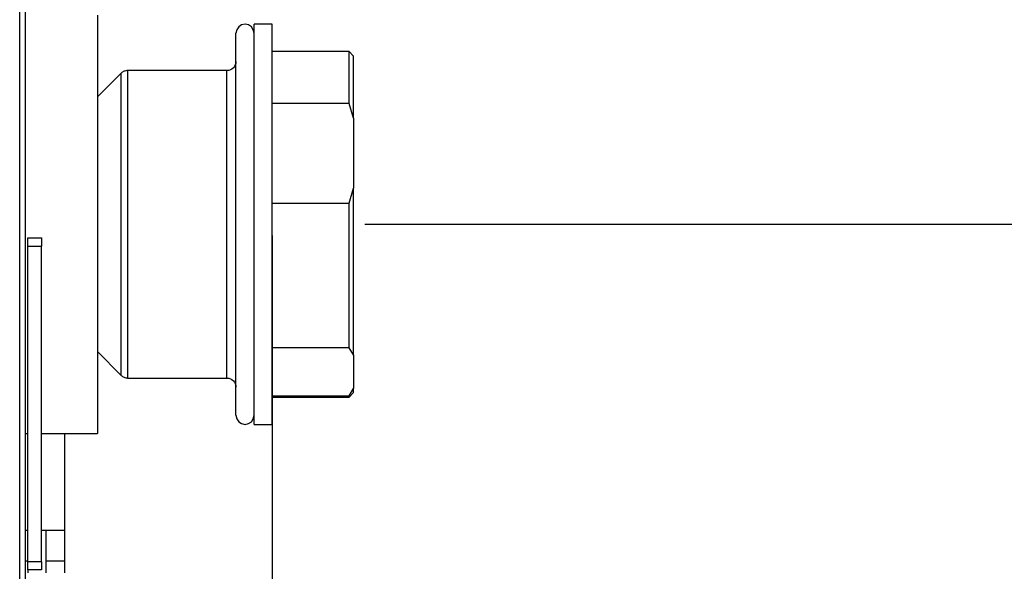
# Model space of a CAD drawing. Header units: millimetres. Extents: x 0 to 39025, y -31299 to 8400.
# Tile 121 of 206: x 17216 to 17325, y -13746 to -13685. Entities that reach past the tile are written whole.
import ezdxf

# ---------------------------------------------------------------- set-up
doc = ezdxf.new("R2010")
doc.units = ezdxf.units.MM
doc.header["$PDSIZE"] = -1
doc.layers.add('DIMENZIJE', color=4, linetype='Continuous')
doc.styles.add('SLDTEXTSTYLE6', font='txt')
doc.dimstyles.new('SLDDIMSTYLE0', dxfattribs={"dimtxt": 3, "dimasz": 3.414889, "dimexe": 0, "dimexo": 0.0625, "dimgap": 0.75, "dimtad": 1, "dimdec": 0, "dimlfac": 20, "dimrnd": 1e-09, "dimzin": 12, "dimdsep": 46, "dimtxsty": 'SLDTEXTSTYLE6', "dimsah": 1, "dimcen": 0.09, "dimadec": 0, "dimazin": 3, "dimtfac": 1, "dimtdec": 0, "dimtofl": 0, "dimtmove": 0, "dimatfit": 3, "dimfxl": 1, "dimfrac": 2, "dimtolj": 1, "dimtzin": 12, "dimarcsym": 0})

# ---------------------------------------------------------------- blocks, each defined once
blk = doc.blocks.new('Adapt 2 S (levo_prerez)')
at = {"lineweight": 25}
for points in [[(495, 16.61), (495, 16.61), (495, 206.83), (495, 206.83)], [(495.6, 206.83), (495.6, 206.83), (495.6, 17.86), (495.6, 17.86)], [(520.9, 180.69), (520.9, 180.69), (520.9, 180.69), (520.9, 180.69)], [(522.9, 180.69), (522.9, 180.69), (520.9, 180.69), (520.9, 180.69)], [(531.4, 177.67), (531.4, 177.67), (522.9, 177.67), (522.9, 177.67)], [(531.9, 177.17), (531.9, 177.17), (531.4, 177.67), (531.4, 177.67)], [(506.21, 175.27), (506.21, 175.27), (503.6, 172.65), (503.6, 172.65)], [(506.21, 175.27), (506.21, 175.27), (503.6, 172.65), (503.6, 172.65)], [(506.92, 175.56), (506.92, 175.56), (506.91, 175.56), (506.91, 175.56)], [(517.9, 175.56), (517.9, 175.56), (506.92, 175.56), (506.92, 175.56)], [(531.4, 171.94), (531.4, 171.94), (522.9, 171.94), (522.9, 171.94)], [(531.9, 170.3), (531.9, 170.3), (531.4, 171.94), (531.4, 171.94)], [(531.9, 170.3), (531.9, 170.3), (531.9, 162.57), (531.9, 162.57)], [(531.4, 160.93), (531.4, 160.93), (531.9, 162.57), (531.9, 162.57)], [(522.9, 160.93), (522.9, 160.93), (531.4, 160.93), (531.4, 160.93)], [(495.9, 157.07), (495.9, 157.07), (497.4, 157.07), (497.4, 157.07)], [(495.9, 156.18), (495.9, 156.18), (497.4, 156.18), (497.4, 156.18)], [(495.9, 121.28), (495.9, 121.28), (495.9, 156.18), (495.9, 156.18)], [(497.4, 121.28), (497.4, 121.28), (497.4, 156.18), (497.4, 156.18)], [(531.4, 144.94), (531.4, 144.94), (522.9, 144.94), (522.9, 144.94)], [(531.9, 144.15), (531.9, 144.15), (531.4, 144.94), (531.4, 144.94)], [(503.6, 144.51), (503.6, 144.51), (506.21, 141.89), (506.21, 141.89)], [(503.6, 144.51), (503.6, 144.51), (506.21, 141.89), (506.21, 141.89)], [(531.9, 144.15), (531.9, 144.15), (531.9, 140.42), (531.9, 140.42)], [(506.21, 141.89), (506.21, 141.89), (506.21, 141.89), (506.21, 141.89)], [(506.91, 141.59), (506.91, 141.59), (506.92, 141.59), (506.92, 141.59)], [(506.92, 141.59), (506.92, 141.59), (517.9, 141.59), (517.9, 141.59)], [(531.4, 139.62), (531.4, 139.62), (531.9, 140.42), (531.9, 140.42)], [(522.9, 139.62), (522.9, 139.62), (531.4, 139.62), (531.4, 139.62)], [(522.9, 139.48), (522.9, 139.48), (531.4, 139.48), (531.4, 139.48)], [(531.4, 139.48), (531.4, 139.48), (531.9, 139.99), (531.9, 139.99)], [(520.9, 136.47), (520.9, 136.47), (520.9, 136.47), (520.9, 136.47)], [(520.9, 136.47), (520.9, 136.47), (522.9, 136.47), (522.9, 136.47)], [(495.6, 135.46), (495.6, 135.46), (495.9, 135.46), (495.9, 135.46)], [(497.4, 135.46), (497.4, 135.46), (503.6, 135.46), (503.6, 135.46)], [(499.95, 135.46), (499.95, 135.46), (499.95, 120.08), (499.95, 120.08)], [(495.9, 124.76), (495.9, 124.76), (495.6, 124.76), (495.6, 124.76)], [(499.95, 124.76), (499.95, 124.76), (497.4, 124.76), (497.4, 124.76)], [(497.9, 124.76), (497.9, 124.76), (497.9, 120.08), (497.9, 120.08)], [(495.6, 121.39), (495.6, 121.39), (495.9, 121.39), (495.9, 121.39)], [(497.4, 121.28), (497.4, 121.28), (495.9, 121.28), (495.9, 121.28)], [(497.9, 121.39), (497.9, 121.39), (499.95, 121.39), (499.95, 121.39)], [(497.4, 120.39), (497.4, 120.39), (495.9, 120.39), (495.9, 120.39)], [(495.9, 120.39), (495.9, 120.39), (495.9, 120.08), (495.9, 120.08)]]:
    blk.add_open_spline(points, degree=3, dxfattribs=at)
for points, knots in [([(503.6, 181.7), (503.6, 181.7), (503.6, 181.65), (503.6, 181.65), (503.6, 181.65), (503.6, 181.29), (503.6, 181.29), (503.6, 181.29), (503.6, 180.56), (503.6, 180.56), (503.6, 180.56), (503.6, 179.5), (503.6, 179.5), (503.6, 179.5), (503.6, 178.1), (503.6, 178.1), (503.6, 178.1), (503.6, 176.39), (503.6, 176.39), (503.6, 176.39), (503.6, 174.4), (503.6, 174.4), (503.6, 174.4), (503.6, 172.17), (503.6, 172.17), (503.6, 172.17), (503.6, 169.72), (503.6, 169.72), (503.6, 169.72), (503.6, 167.09), (503.6, 167.09), (503.6, 167.09), (503.6, 164.33), (503.6, 164.33), (503.6, 164.33), (503.6, 161.48), (503.6, 161.48), (503.6, 161.48), (503.6, 158.58), (503.6, 158.58), (503.6, 158.58), (503.6, 155.68), (503.6, 155.68), (503.6, 155.68), (503.6, 152.83), (503.6, 152.83), (503.6, 152.83), (503.6, 150.07), (503.6, 150.07), (503.6, 150.07), (503.6, 147.44), (503.6, 147.44), (503.6, 147.44), (503.6, 144.99), (503.6, 144.99), (503.6, 144.99), (503.6, 142.75), (503.6, 142.75), (503.6, 142.75), (503.6, 140.77), (503.6, 140.77), (503.6, 140.77), (503.6, 139.06), (503.6, 139.06), (503.6, 139.06), (503.6, 137.66), (503.6, 137.66), (503.6, 137.66), (503.6, 136.59), (503.6, 136.59), (503.6, 136.59), (503.6, 135.87), (503.6, 135.87), (503.6, 135.87), (503.6, 135.51), (503.6, 135.51), (503.6, 135.51), (503.6, 135.46), (503.6, 135.46)], [0, 0, 0, 0, 1, 1, 1, 2, 2, 2, 3, 3, 3, 4, 4, 4, 5, 5, 5, 6, 6, 6, 7, 7, 7, 8, 8, 8, 9, 9, 9, 10, 10, 10, 11, 11, 11, 12, 12, 12, 13, 13, 13, 14, 14, 14, 15, 15, 15, 16, 16, 16, 17, 17, 17, 18, 18, 18, 19, 19, 19, 20, 20, 20, 21, 21, 21, 22, 22, 22, 23, 23, 23, 24, 24, 24, 25, 25, 25, 26, 26, 26, 26]), ([(520.9, 179.69), (520.9, 179.69), (520.82, 180.07), (520.82, 180.07), (520.82, 180.07), (520.61, 180.4), (520.61, 180.4), (520.61, 180.4), (520.29, 180.62), (520.29, 180.62), (520.29, 180.62), (519.9, 180.69), (519.9, 180.69), (519.9, 180.69), (519.52, 180.62), (519.52, 180.62), (519.52, 180.62), (519.2, 180.4), (519.2, 180.4), (519.2, 180.4), (518.98, 180.07), (518.98, 180.07), (518.98, 180.07), (518.9, 179.69), (518.9, 179.69)], [0, 0, 0, 0, 1, 1, 1, 2, 2, 2, 3, 3, 3, 4, 4, 4, 5, 5, 5, 6, 6, 6, 7, 7, 7, 8, 8, 8, 8]), ([(519.9, 180.69), (519.9, 180.69), (519.9, 180.69), (519.9, 180.69), (519.9, 180.69), (519.52, 180.62), (519.52, 180.62), (519.52, 180.62), (519.2, 180.4), (519.2, 180.4), (519.2, 180.4), (518.98, 180.07), (518.98, 180.07), (518.98, 180.07), (518.9, 179.69), (518.9, 179.69)], [0, 0, 0, 0, 1, 1, 1, 2, 2, 2, 3, 3, 3, 4, 4, 4, 5, 5, 5, 5]), ([(520.9, 179.75), (520.9, 179.75), (520.9, 180.02), (520.9, 180.02), (520.9, 180.02), (520.9, 180.54), (520.9, 180.54), (520.9, 180.54), (520.9, 180.69), (520.9, 180.69)], [0, 0, 0, 0, 1, 1, 1, 2, 2, 2, 3, 3, 3, 3]), ([(520.9, 168.18), (520.9, 168.18), (520.9, 170.65), (520.9, 170.65), (520.9, 170.65), (520.9, 172.92), (520.9, 172.92), (520.9, 172.92), (520.9, 174.96), (520.9, 174.96), (520.9, 174.96), (520.9, 176.72), (520.9, 176.72), (520.9, 176.72), (520.9, 178.19), (520.9, 178.19), (520.9, 178.19), (520.9, 179.33), (520.9, 179.33), (520.9, 179.33), (520.9, 180.14), (520.9, 180.14), (520.9, 180.14), (520.9, 180.59), (520.9, 180.59), (520.9, 180.59), (520.9, 180.69), (520.9, 180.69)], [0, 0, 0, 0, 1, 1, 1, 2, 2, 2, 3, 3, 3, 4, 4, 4, 5, 5, 5, 6, 6, 6, 7, 7, 7, 8, 8, 8, 9, 9, 9, 9]), ([(522.9, 168.18), (522.9, 168.18), (522.9, 170.65), (522.9, 170.65), (522.9, 170.65), (522.9, 172.92), (522.9, 172.92), (522.9, 172.92), (522.9, 174.96), (522.9, 174.96), (522.9, 174.96), (522.9, 176.72), (522.9, 176.72), (522.9, 176.72), (522.9, 178.19), (522.9, 178.19), (522.9, 178.19), (522.9, 179.33), (522.9, 179.33), (522.9, 179.33), (522.9, 180.14), (522.9, 180.14), (522.9, 180.14), (522.9, 180.59), (522.9, 180.59), (522.9, 180.59), (522.9, 180.69), (522.9, 180.69)], [0, 0, 0, 0, 1, 1, 1, 2, 2, 2, 3, 3, 3, 4, 4, 4, 5, 5, 5, 6, 6, 6, 7, 7, 7, 8, 8, 8, 9, 9, 9, 9]), ([(518.9, 158.58), (518.9, 158.58), (518.9, 161.34), (518.9, 161.34), (518.9, 161.34), (518.9, 164.04), (518.9, 164.04), (518.9, 164.04), (518.9, 166.65), (518.9, 166.65), (518.9, 166.65), (518.9, 169.13), (518.9, 169.13), (518.9, 169.13), (518.9, 171.43), (518.9, 171.43), (518.9, 171.43), (518.9, 173.51), (518.9, 173.51), (518.9, 173.51), (518.9, 175.32), (518.9, 175.32), (518.9, 175.32), (518.9, 176.86), (518.9, 176.86), (518.9, 176.86), (518.9, 178.08), (518.9, 178.08), (518.9, 178.08), (518.9, 178.97), (518.9, 178.97), (518.9, 178.97), (518.9, 179.5), (518.9, 179.5), (518.9, 179.5), (518.9, 179.69), (518.9, 179.69)], [0, 0, 0, 0, 1, 1, 1, 2, 2, 2, 3, 3, 3, 4, 4, 4, 5, 5, 5, 6, 6, 6, 7, 7, 7, 8, 8, 8, 9, 9, 9, 10, 10, 10, 11, 11, 11, 12, 12, 12, 12]), ([(518.9, 176.57), (518.9, 176.57), (518.9, 176.86), (518.9, 176.86), (518.9, 176.86), (518.9, 178.08), (518.9, 178.08), (518.9, 178.08), (518.9, 178.97), (518.9, 178.97), (518.9, 178.97), (518.9, 179.5), (518.9, 179.5), (518.9, 179.5), (518.9, 179.69), (518.9, 179.69)], [0, 0, 0, 0, 1, 1, 1, 2, 2, 2, 3, 3, 3, 4, 4, 4, 5, 5, 5, 5]), ([(531.4, 171.94), (531.4, 171.94), (531.4, 173.42), (531.4, 173.42), (531.4, 173.42), (531.4, 174.7), (531.4, 174.7), (531.4, 174.7), (531.4, 175.77), (531.4, 175.77), (531.4, 175.77), (531.4, 176.61), (531.4, 176.61), (531.4, 176.61), (531.4, 177.21), (531.4, 177.21), (531.4, 177.21), (531.4, 177.57), (531.4, 177.57), (531.4, 177.57), (531.4, 177.67), (531.4, 177.67)], [0, 0, 0, 0, 1, 1, 1, 2, 2, 2, 3, 3, 3, 4, 4, 4, 5, 5, 5, 6, 6, 6, 7, 7, 7, 7]), ([(518.9, 176.57), (518.9, 176.57), (518.88, 176.38), (518.88, 176.38), (518.88, 176.38), (518.82, 176.19), (518.82, 176.19), (518.82, 176.19), (518.73, 176.01), (518.73, 176.01), (518.73, 176.01), (518.61, 175.86), (518.61, 175.86), (518.61, 175.86), (518.46, 175.73), (518.46, 175.73), (518.46, 175.73), (518.28, 175.64), (518.28, 175.64), (518.28, 175.64), (518.1, 175.58), (518.1, 175.58), (518.1, 175.58), (517.9, 175.56), (517.9, 175.56)], [0, 0, 0, 0, 1, 1, 1, 2, 2, 2, 3, 3, 3, 4, 4, 4, 5, 5, 5, 6, 6, 6, 7, 7, 7, 8, 8, 8, 8]), ([(531.9, 170.3), (531.9, 170.3), (531.9, 172.18), (531.9, 172.18), (531.9, 172.18), (531.9, 173.8), (531.9, 173.8), (531.9, 173.8), (531.9, 175.12), (531.9, 175.12), (531.9, 175.12), (531.9, 176.13), (531.9, 176.13), (531.9, 176.13), (531.9, 176.81), (531.9, 176.81), (531.9, 176.81), (531.9, 177.14), (531.9, 177.14), (531.9, 177.14), (531.9, 177.17), (531.9, 177.17)], [0, 0, 0, 0, 1, 1, 1, 2, 2, 2, 3, 3, 3, 4, 4, 4, 5, 5, 5, 6, 6, 6, 7, 7, 7, 7]), ([(506.92, 175.56), (506.92, 175.56), (506.82, 175.56), (506.82, 175.56), (506.82, 175.56), (506.72, 175.55), (506.72, 175.55), (506.72, 175.55), (506.63, 175.52), (506.63, 175.52), (506.63, 175.52), (506.53, 175.49), (506.53, 175.49), (506.53, 175.49), (506.45, 175.45), (506.45, 175.45), (506.45, 175.45), (506.36, 175.4), (506.36, 175.4), (506.36, 175.4), (506.28, 175.34), (506.28, 175.34), (506.28, 175.34), (506.21, 175.27), (506.21, 175.27)], [0, 0, 0, 0, 1, 1, 1, 2, 2, 2, 3, 3, 3, 4, 4, 4, 5, 5, 5, 6, 6, 6, 7, 7, 7, 8, 8, 8, 8]), ([(506.91, 175.56), (506.91, 175.56), (506.82, 175.56), (506.82, 175.56), (506.82, 175.56), (506.72, 175.55), (506.72, 175.55), (506.72, 175.55), (506.62, 175.52), (506.62, 175.52), (506.62, 175.52), (506.53, 175.49), (506.53, 175.49), (506.53, 175.49), (506.44, 175.45), (506.44, 175.45), (506.44, 175.45), (506.36, 175.4), (506.36, 175.4), (506.36, 175.4), (506.28, 175.34), (506.28, 175.34), (506.28, 175.34), (506.21, 175.27), (506.21, 175.27)], [0, 0, 0, 0, 1, 1, 1, 2, 2, 2, 3, 3, 3, 4, 4, 4, 5, 5, 5, 6, 6, 6, 7, 7, 7, 8, 8, 8, 8]), ([(506.21, 158.58), (506.21, 158.58), (506.21, 161.01), (506.21, 161.01), (506.21, 161.01), (506.21, 163.39), (506.21, 163.39), (506.21, 163.39), (506.21, 165.67), (506.21, 165.67), (506.21, 165.67), (506.21, 167.79), (506.21, 167.79), (506.21, 167.79), (506.21, 169.72), (506.21, 169.72), (506.21, 169.72), (506.21, 171.41), (506.21, 171.41), (506.21, 171.41), (506.21, 172.83), (506.21, 172.83), (506.21, 172.83), (506.21, 173.94), (506.21, 173.94), (506.21, 173.94), (506.21, 174.73), (506.21, 174.73), (506.21, 174.73), (506.21, 175.17), (506.21, 175.17), (506.21, 175.17), (506.21, 175.27), (506.21, 175.27)], [0, 0, 0, 0, 1, 1, 1, 2, 2, 2, 3, 3, 3, 4, 4, 4, 5, 5, 5, 6, 6, 6, 7, 7, 7, 8, 8, 8, 9, 9, 9, 10, 10, 10, 11, 11, 11, 11]), ([(506.92, 175.56), (506.92, 175.56), (506.92, 175.55), (506.92, 175.55), (506.92, 175.55), (506.92, 175.28), (506.92, 175.28), (506.92, 175.28), (506.92, 174.65), (506.92, 174.65), (506.92, 174.65), (506.92, 173.69), (506.92, 173.69), (506.92, 173.69), (506.92, 172.39), (506.92, 172.39), (506.92, 172.39), (506.92, 170.81), (506.92, 170.81), (506.92, 170.81), (506.92, 168.96), (506.92, 168.96), (506.92, 168.96), (506.92, 166.89), (506.92, 166.89), (506.92, 166.89), (506.92, 164.65), (506.92, 164.65), (506.92, 164.65), (506.92, 162.27), (506.92, 162.27), (506.92, 162.27), (506.92, 159.82), (506.92, 159.82), (506.92, 159.82), (506.92, 157.34), (506.92, 157.34), (506.92, 157.34), (506.92, 154.88), (506.92, 154.88), (506.92, 154.88), (506.92, 152.51), (506.92, 152.51), (506.92, 152.51), (506.92, 150.27), (506.92, 150.27), (506.92, 150.27), (506.92, 148.2), (506.92, 148.2), (506.92, 148.2), (506.92, 146.35), (506.92, 146.35), (506.92, 146.35), (506.92, 144.76), (506.92, 144.76), (506.92, 144.76), (506.92, 143.47), (506.92, 143.47), (506.92, 143.47), (506.92, 142.5), (506.92, 142.5), (506.92, 142.5), (506.92, 141.87), (506.92, 141.87), (506.92, 141.87), (506.92, 141.6), (506.92, 141.6), (506.92, 141.6), (506.92, 141.59), (506.92, 141.59)], [0, 0, 0, 0, 1, 1, 1, 2, 2, 2, 3, 3, 3, 4, 4, 4, 5, 5, 5, 6, 6, 6, 7, 7, 7, 8, 8, 8, 9, 9, 9, 10, 10, 10, 11, 11, 11, 12, 12, 12, 13, 13, 13, 14, 14, 14, 15, 15, 15, 16, 16, 16, 17, 17, 17, 18, 18, 18, 19, 19, 19, 20, 20, 20, 21, 21, 21, 22, 22, 22, 23, 23, 23, 23]), ([(517.9, 158.58), (517.9, 158.58), (517.9, 161.05), (517.9, 161.05), (517.9, 161.05), (517.9, 163.47), (517.9, 163.47), (517.9, 163.47), (517.9, 165.79), (517.9, 165.79), (517.9, 165.79), (517.9, 167.95), (517.9, 167.95), (517.9, 167.95), (517.9, 169.91), (517.9, 169.91), (517.9, 169.91), (517.9, 171.64), (517.9, 171.64), (517.9, 171.64), (517.9, 173.08), (517.9, 173.08), (517.9, 173.08), (517.9, 174.21), (517.9, 174.21), (517.9, 174.21), (517.9, 175.02), (517.9, 175.02), (517.9, 175.02), (517.9, 175.46), (517.9, 175.46), (517.9, 175.46), (517.9, 175.56), (517.9, 175.56)], [0, 0, 0, 0, 1, 1, 1, 2, 2, 2, 3, 3, 3, 4, 4, 4, 5, 5, 5, 6, 6, 6, 7, 7, 7, 8, 8, 8, 9, 9, 9, 10, 10, 10, 11, 11, 11, 11]), ([(520.9, 136.47), (520.9, 136.47), (520.9, 136.57), (520.9, 136.57), (520.9, 136.57), (520.9, 137.02), (520.9, 137.02), (520.9, 137.02), (520.9, 137.83), (520.9, 137.83), (520.9, 137.83), (520.9, 138.98), (520.9, 138.98), (520.9, 138.98), (520.9, 140.45), (520.9, 140.45), (520.9, 140.45), (520.9, 142.22), (520.9, 142.22), (520.9, 142.22), (520.9, 144.25), (520.9, 144.25), (520.9, 144.25), (520.9, 146.52), (520.9, 146.52), (520.9, 146.52), (520.9, 148.99), (520.9, 148.99), (520.9, 148.99), (520.9, 151.62), (520.9, 151.62), (520.9, 151.62), (520.9, 154.36), (520.9, 154.36), (520.9, 154.36), (520.9, 157.17), (520.9, 157.17), (520.9, 157.17), (520.9, 160.01), (520.9, 160.01), (520.9, 160.01), (520.9, 162.81), (520.9, 162.81), (520.9, 162.81), (520.9, 165.55), (520.9, 165.55), (520.9, 165.55), (520.9, 168.18), (520.9, 168.18)], [0, 0, 0, 0, 1, 1, 1, 2, 2, 2, 3, 3, 3, 4, 4, 4, 5, 5, 5, 6, 6, 6, 7, 7, 7, 8, 8, 8, 9, 9, 9, 10, 10, 10, 11, 11, 11, 12, 12, 12, 13, 13, 13, 14, 14, 14, 15, 15, 15, 16, 16, 16, 16]), ([(522.9, 136.47), (522.9, 136.47), (522.9, 136.57), (522.9, 136.57), (522.9, 136.57), (522.9, 137.02), (522.9, 137.02), (522.9, 137.02), (522.9, 137.83), (522.9, 137.83), (522.9, 137.83), (522.9, 138.98), (522.9, 138.98), (522.9, 138.98), (522.9, 140.45), (522.9, 140.45), (522.9, 140.45), (522.9, 142.22), (522.9, 142.22), (522.9, 142.22), (522.9, 144.25), (522.9, 144.25), (522.9, 144.25), (522.9, 146.52), (522.9, 146.52), (522.9, 146.52), (522.9, 148.99), (522.9, 148.99), (522.9, 148.99), (522.9, 151.62), (522.9, 151.62), (522.9, 151.62), (522.9, 154.36), (522.9, 154.36), (522.9, 154.36), (522.9, 157.17), (522.9, 157.17), (522.9, 157.17), (522.9, 160.01), (522.9, 160.01), (522.9, 160.01), (522.9, 162.81), (522.9, 162.81), (522.9, 162.81), (522.9, 165.55), (522.9, 165.55), (522.9, 165.55), (522.9, 168.18), (522.9, 168.18)], [0, 0, 0, 0, 1, 1, 1, 2, 2, 2, 3, 3, 3, 4, 4, 4, 5, 5, 5, 6, 6, 6, 7, 7, 7, 8, 8, 8, 9, 9, 9, 10, 10, 10, 11, 11, 11, 12, 12, 12, 13, 13, 13, 14, 14, 14, 15, 15, 15, 16, 16, 16, 16]), ([(531.9, 144.15), (531.9, 144.15), (531.9, 145.9), (531.9, 145.9), (531.9, 145.9), (531.9, 147.89), (531.9, 147.89), (531.9, 147.89), (531.9, 150.09), (531.9, 150.09), (531.9, 150.09), (531.9, 152.44), (531.9, 152.44), (531.9, 152.44), (531.9, 154.92), (531.9, 154.92), (531.9, 154.92), (531.9, 157.46), (531.9, 157.46), (531.9, 157.46), (531.9, 160.03), (531.9, 160.03), (531.9, 160.03), (531.9, 162.57), (531.9, 162.57)], [0, 0, 0, 0, 1, 1, 1, 2, 2, 2, 3, 3, 3, 4, 4, 4, 5, 5, 5, 6, 6, 6, 7, 7, 7, 8, 8, 8, 8]), ([(531.4, 144.94), (531.4, 144.94), (531.4, 146.56), (531.4, 146.56), (531.4, 146.56), (531.4, 148.34), (531.4, 148.34), (531.4, 148.34), (531.4, 150.26), (531.4, 150.26), (531.4, 150.26), (531.4, 152.28), (531.4, 152.28), (531.4, 152.28), (531.4, 154.39), (531.4, 154.39), (531.4, 154.39), (531.4, 156.55), (531.4, 156.55), (531.4, 156.55), (531.4, 158.74), (531.4, 158.74), (531.4, 158.74), (531.4, 160.93), (531.4, 160.93)], [0, 0, 0, 0, 1, 1, 1, 2, 2, 2, 3, 3, 3, 4, 4, 4, 5, 5, 5, 6, 6, 6, 7, 7, 7, 8, 8, 8, 8]), ([(506.21, 141.89), (506.21, 141.89), (506.21, 141.99), (506.21, 141.99), (506.21, 141.99), (506.21, 142.43), (506.21, 142.43), (506.21, 142.43), (506.21, 143.21), (506.21, 143.21), (506.21, 143.21), (506.21, 144.33), (506.21, 144.33), (506.21, 144.33), (506.21, 145.75), (506.21, 145.75), (506.21, 145.75), (506.21, 147.44), (506.21, 147.44), (506.21, 147.44), (506.21, 149.37), (506.21, 149.37), (506.21, 149.37), (506.21, 151.5), (506.21, 151.5), (506.21, 151.5), (506.21, 153.77), (506.21, 153.77), (506.21, 153.77), (506.21, 156.15), (506.21, 156.15), (506.21, 156.15), (506.21, 158.58), (506.21, 158.58)], [0, 0, 0, 0, 1, 1, 1, 2, 2, 2, 3, 3, 3, 4, 4, 4, 5, 5, 5, 6, 6, 6, 7, 7, 7, 8, 8, 8, 9, 9, 9, 10, 10, 10, 11, 11, 11, 11]), ([(517.9, 141.59), (517.9, 141.59), (517.9, 141.69), (517.9, 141.69), (517.9, 141.69), (517.9, 142.15), (517.9, 142.15), (517.9, 142.15), (517.9, 142.94), (517.9, 142.94), (517.9, 142.94), (517.9, 144.08), (517.9, 144.08), (517.9, 144.08), (517.9, 145.52), (517.9, 145.52), (517.9, 145.52), (517.9, 147.25), (517.9, 147.25), (517.9, 147.25), (517.9, 149.21), (517.9, 149.21), (517.9, 149.21), (517.9, 151.37), (517.9, 151.37), (517.9, 151.37), (517.9, 153.69), (517.9, 153.69), (517.9, 153.69), (517.9, 156.11), (517.9, 156.11), (517.9, 156.11), (517.9, 158.58), (517.9, 158.58)], [0, 0, 0, 0, 1, 1, 1, 2, 2, 2, 3, 3, 3, 4, 4, 4, 5, 5, 5, 6, 6, 6, 7, 7, 7, 8, 8, 8, 9, 9, 9, 10, 10, 10, 11, 11, 11, 11]), ([(518.9, 137.47), (518.9, 137.47), (518.9, 137.65), (518.9, 137.65), (518.9, 137.65), (518.9, 138.19), (518.9, 138.19), (518.9, 138.19), (518.9, 139.08), (518.9, 139.08), (518.9, 139.08), (518.9, 140.3), (518.9, 140.3), (518.9, 140.3), (518.9, 141.83), (518.9, 141.83), (518.9, 141.83), (518.9, 143.66), (518.9, 143.66), (518.9, 143.66), (518.9, 145.73), (518.9, 145.73), (518.9, 145.73), (518.9, 148.03), (518.9, 148.03), (518.9, 148.03), (518.9, 150.5), (518.9, 150.5), (518.9, 150.5), (518.9, 153.12), (518.9, 153.12), (518.9, 153.12), (518.9, 155.83), (518.9, 155.83), (518.9, 155.83), (518.9, 158.58), (518.9, 158.58)], [0, 0, 0, 0, 1, 1, 1, 2, 2, 2, 3, 3, 3, 4, 4, 4, 5, 5, 5, 6, 6, 6, 7, 7, 7, 8, 8, 8, 9, 9, 9, 10, 10, 10, 11, 11, 11, 12, 12, 12, 12]), ([(495.9, 156.18), (495.9, 156.18), (495.9, 156.38), (495.9, 156.38), (495.9, 156.38), (495.9, 156.56), (495.9, 156.56), (495.9, 156.56), (495.9, 156.71), (495.9, 156.71), (495.9, 156.71), (495.9, 156.84), (495.9, 156.84), (495.9, 156.84), (495.9, 156.94), (495.9, 156.94), (495.9, 156.94), (495.9, 157.01), (495.9, 157.01), (495.9, 157.01), (495.9, 157.06), (495.9, 157.06), (495.9, 157.06), (495.9, 157.07), (495.9, 157.07)], [0, 0, 0, 0, 1, 1, 1, 2, 2, 2, 3, 3, 3, 4, 4, 4, 5, 5, 5, 6, 6, 6, 7, 7, 7, 8, 8, 8, 8]), ([(497.4, 157.07), (497.4, 157.07), (497.4, 157.06), (497.4, 157.06), (497.4, 157.06), (497.4, 157.01), (497.4, 157.01), (497.4, 157.01), (497.4, 156.94), (497.4, 156.94), (497.4, 156.94), (497.4, 156.84), (497.4, 156.84), (497.4, 156.84), (497.4, 156.71), (497.4, 156.71), (497.4, 156.71), (497.4, 156.56), (497.4, 156.56), (497.4, 156.56), (497.4, 156.38), (497.4, 156.38), (497.4, 156.38), (497.4, 156.18), (497.4, 156.18)], [0, 0, 0, 0, 1, 1, 1, 2, 2, 2, 3, 3, 3, 4, 4, 4, 5, 5, 5, 6, 6, 6, 7, 7, 7, 8, 8, 8, 8]), ([(506.21, 141.89), (506.21, 141.89), (506.28, 141.82), (506.28, 141.82), (506.28, 141.82), (506.36, 141.76), (506.36, 141.76), (506.36, 141.76), (506.45, 141.71), (506.45, 141.71), (506.45, 141.71), (506.53, 141.67), (506.53, 141.67), (506.53, 141.67), (506.63, 141.64), (506.63, 141.64), (506.63, 141.64), (506.72, 141.61), (506.72, 141.61), (506.72, 141.61), (506.82, 141.6), (506.82, 141.6), (506.82, 141.6), (506.92, 141.59), (506.92, 141.59)], [0, 0, 0, 0, 1, 1, 1, 2, 2, 2, 3, 3, 3, 4, 4, 4, 5, 5, 5, 6, 6, 6, 7, 7, 7, 8, 8, 8, 8]), ([(506.21, 141.89), (506.21, 141.89), (506.28, 141.82), (506.28, 141.82), (506.28, 141.82), (506.36, 141.76), (506.36, 141.76), (506.36, 141.76), (506.44, 141.71), (506.44, 141.71), (506.44, 141.71), (506.53, 141.67), (506.53, 141.67), (506.53, 141.67), (506.62, 141.64), (506.62, 141.64), (506.62, 141.64), (506.72, 141.61), (506.72, 141.61), (506.72, 141.61), (506.82, 141.6), (506.82, 141.6), (506.82, 141.6), (506.91, 141.59), (506.91, 141.59)], [0, 0, 0, 0, 1, 1, 1, 2, 2, 2, 3, 3, 3, 4, 4, 4, 5, 5, 5, 6, 6, 6, 7, 7, 7, 8, 8, 8, 8]), ([(517.9, 141.59), (517.9, 141.59), (518.1, 141.57), (518.1, 141.57), (518.1, 141.57), (518.28, 141.52), (518.28, 141.52), (518.28, 141.52), (518.46, 141.42), (518.46, 141.42), (518.46, 141.42), (518.61, 141.3), (518.61, 141.3), (518.61, 141.3), (518.73, 141.15), (518.73, 141.15), (518.73, 141.15), (518.82, 140.97), (518.82, 140.97), (518.82, 140.97), (518.88, 140.78), (518.88, 140.78), (518.88, 140.78), (518.9, 140.59), (518.9, 140.59)], [0, 0, 0, 0, 1, 1, 1, 2, 2, 2, 3, 3, 3, 4, 4, 4, 5, 5, 5, 6, 6, 6, 7, 7, 7, 8, 8, 8, 8]), ([(518.9, 137.47), (518.9, 137.47), (518.9, 137.65), (518.9, 137.65), (518.9, 137.65), (518.9, 138.19), (518.9, 138.19), (518.9, 138.19), (518.9, 139.08), (518.9, 139.08), (518.9, 139.08), (518.9, 140.3), (518.9, 140.3), (518.9, 140.3), (518.9, 140.59), (518.9, 140.59)], [0, 0, 0, 0, 1, 1, 1, 2, 2, 2, 3, 3, 3, 4, 4, 4, 5, 5, 5, 5]), ([(531.9, 139.99), (531.9, 139.99), (531.9, 140.04), (531.9, 140.04), (531.9, 140.04), (531.9, 140.42), (531.9, 140.42)], [0, 0, 0, 0, 1, 1, 1, 2, 2, 2, 2]), ([(531.4, 139.48), (531.4, 139.48), (531.4, 139.48), (531.4, 139.48), (531.4, 139.48), (531.4, 139.62), (531.4, 139.62)], [0, 0, 0, 0, 1, 1, 1, 2, 2, 2, 2]), ([(518.9, 137.47), (518.9, 137.47), (518.98, 137.09), (518.98, 137.09), (518.98, 137.09), (519.2, 136.76), (519.2, 136.76), (519.2, 136.76), (519.52, 136.55), (519.52, 136.55), (519.52, 136.55), (519.9, 136.47), (519.9, 136.47), (519.9, 136.47), (520.29, 136.55), (520.29, 136.55), (520.29, 136.55), (520.61, 136.76), (520.61, 136.76), (520.61, 136.76), (520.82, 137.09), (520.82, 137.09), (520.82, 137.09), (520.9, 137.47), (520.9, 137.47)], [0, 0, 0, 0, 1, 1, 1, 2, 2, 2, 3, 3, 3, 4, 4, 4, 5, 5, 5, 6, 6, 6, 7, 7, 7, 8, 8, 8, 8]), ([(520.9, 136.47), (520.9, 136.47), (520.9, 136.52), (520.9, 136.52), (520.9, 136.52), (520.9, 136.91), (520.9, 136.91), (520.9, 136.91), (520.9, 137.4), (520.9, 137.4)], [0, 0, 0, 0, 1, 1, 1, 2, 2, 2, 3, 3, 3, 3]), ([(495.9, 120.39), (495.9, 120.39), (495.9, 120.4), (495.9, 120.4), (495.9, 120.4), (495.9, 120.45), (495.9, 120.45), (495.9, 120.45), (495.9, 120.51), (495.9, 120.51), (495.9, 120.51), (495.9, 120.62), (495.9, 120.62), (495.9, 120.62), (495.9, 120.74), (495.9, 120.74), (495.9, 120.74), (495.9, 120.9), (495.9, 120.9), (495.9, 120.9), (495.9, 121.07), (495.9, 121.07), (495.9, 121.07), (495.9, 121.28), (495.9, 121.28)], [0, 0, 0, 0, 1, 1, 1, 2, 2, 2, 3, 3, 3, 4, 4, 4, 5, 5, 5, 6, 6, 6, 7, 7, 7, 8, 8, 8, 8]), ([(497.4, 121.28), (497.4, 121.28), (497.4, 121.07), (497.4, 121.07), (497.4, 121.07), (497.4, 120.9), (497.4, 120.9), (497.4, 120.9), (497.4, 120.74), (497.4, 120.74), (497.4, 120.74), (497.4, 120.62), (497.4, 120.62), (497.4, 120.62), (497.4, 120.51), (497.4, 120.51), (497.4, 120.51), (497.4, 120.45), (497.4, 120.45), (497.4, 120.45), (497.4, 120.4), (497.4, 120.4), (497.4, 120.4), (497.4, 120.39), (497.4, 120.39)], [0, 0, 0, 0, 1, 1, 1, 2, 2, 2, 3, 3, 3, 4, 4, 4, 5, 5, 5, 6, 6, 6, 7, 7, 7, 8, 8, 8, 8])]:
    blk.add_open_spline(points, degree=3, knots=knots, dxfattribs=at)
blk = doc.blocks.new('*D166')
at = {"layer": 'Defpoints', "color": 0, "transparency": 16777216}
for p in [(17252.69, -13708.04), (17221.79, -13848.76), (17672.68, -13848.76)]:
    blk.add_point(p, dxfattribs=at)
at = {"layer": 'DIMENZIJE', "color": 0, "lineweight": -2, "transparency": 16777216}
for p, q in [((17672.68, -13639.74), (17672.68, -13571.45)), ((17253.94, -13708.04), (17692.68, -13708.04)), ((17672.68, -13708.04), (17672.68, -13848.76)), ((17223.04, -13848.76), (17692.68, -13848.76)), ((17672.68, -13917.06), (17672.68, -14130.04))]:
    blk.add_line(p, q, dxfattribs=at)
at = {"layer": 'DIMENZIJE', "color": 0, "transparency": 16777216}
for points in [[(17661.3, -13639.74), (17684.06, -13639.74), (17672.68, -13708.04)], [(17661.3, -13917.06), (17684.06, -13917.06), (17672.68, -13848.76)]]:
    blk.add_solid(points, dxfattribs=at)
at = {"layer": 'DIMENZIJE', "color": 0, "transparency": 16777216, "insert": (17627.68, -14057.7), "char_height": 60, "attachment_point": 5, "rotation": 90, "style": 'SLDTEXTSTYLE6'}
blk.add_mtext('\\A1;141', dxfattribs=at)
blk = doc.blocks.new('*D189')
at = {"layer": 'Defpoints', "color": 0, "transparency": 16777216}
for p in [(17243.69, -13708.04), (17435.79, -13850.01), (17435.79, -14050.2)]:
    blk.add_point(p, dxfattribs=at)
at = {"layer": 'DIMENZIJE', "color": 0, "lineweight": -2, "transparency": 16777216}
for p, q in [((17243.69, -13709.29), (17243.69, -14070.2)), ((17435.79, -13851.26), (17435.79, -14070.2)), ((17311.99, -14050.2), (17367.49, -14050.2))]:
    blk.add_line(p, q, dxfattribs=at)
at = {"layer": 'DIMENZIJE', "color": 0, "transparency": 16777216}
for points in [[(17311.99, -14038.82), (17311.99, -14061.58), (17243.69, -14050.2)], [(17367.49, -14038.82), (17367.49, -14061.58), (17435.79, -14050.2)]]:
    blk.add_solid(points, dxfattribs=at)
at = {"layer": 'DIMENZIJE', "color": 0, "transparency": 16777216, "insert": (17339.74, -14004.34), "char_height": 60, "attachment_point": 5, "style": 'SLDTEXTSTYLE6'}
blk.add_mtext('\\A1;192', dxfattribs=at)

msp = doc.modelspace()

# ---------------------------------------------------------------- block references
at = {"color": 1}
msp.add_blockref('Adapt 2 S (levo_prerez)', (16720.79, -13866.62), dxfattribs=at)

# ---------------------------------------------------------------- dimensions: what is measured, and where the dimension line sits
at = {"layer": 'DIMENZIJE'}
dim = msp.add_linear_dim(base=(17672.68, -13848.76), p1=(17252.69, -13708.04), p2=(17221.79, -13848.76), angle=90, dimstyle='SLDDIMSTYLE0', override={"dimscale": 20, "dimexe": 1, "dimlfac": 1, "dimdle": 1, "dimtofl": 1}, dxfattribs=at)
dim.commit()
dim.dimension.update_dxf_attribs({"geometry": '*D166', "text_midpoint": (17627.68, -14057.7)})
dim = msp.add_linear_dim(base=(17435.79, -14050.2), p1=(17243.69, -13708.04), p2=(17435.79, -13850.01), dimstyle='SLDDIMSTYLE0', override={"dimscale": 20, "dimexe": 1, "dimlfac": 1, "dimdle": 1, "dimtofl": 1}, dxfattribs=at)
dim.commit()
dim.dimension.update_dxf_attribs({"geometry": '*D189', "text_midpoint": (17339.74, -14004.34)})

doc.saveas('drawing.dxf')
